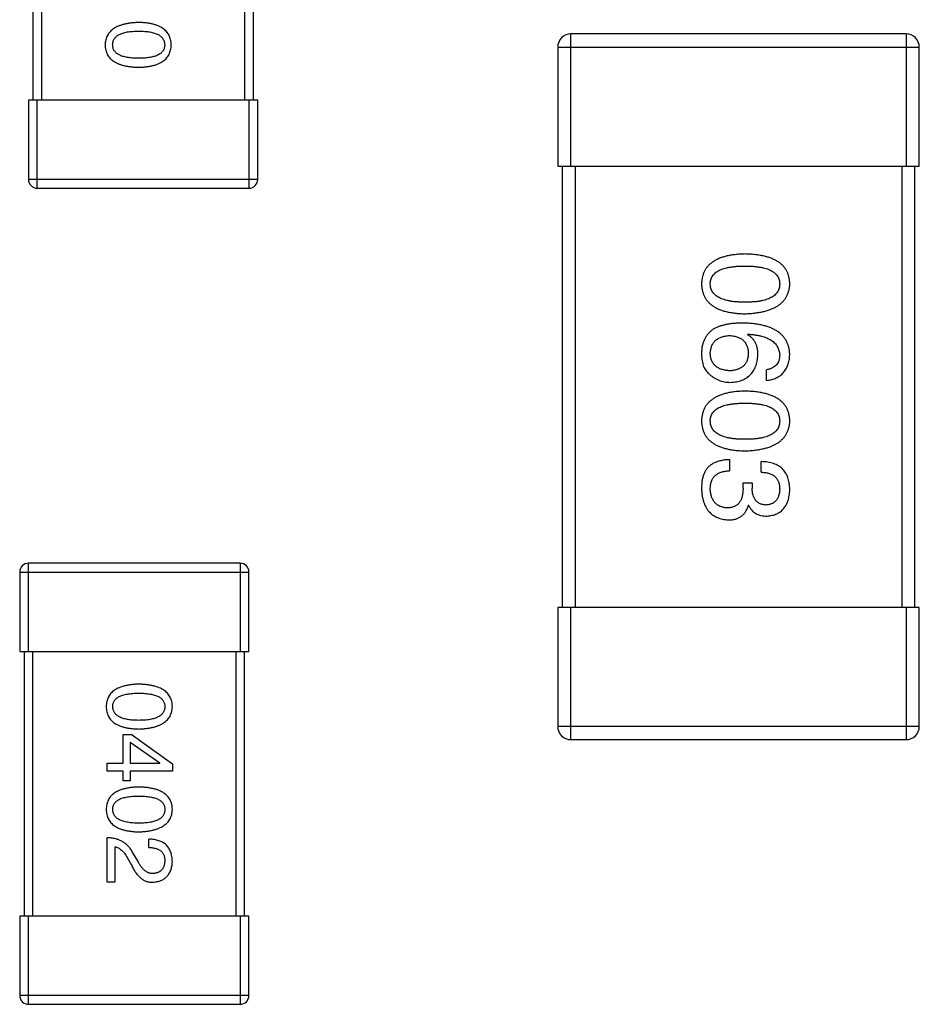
# Model space of a CAD drawing. Header units: millimetres. Extents: x 170 to 326, y 157 to 284.
# Tile 66 of 117: x 277.53 to 279.57, y 245.93 to 248.16. Entities that reach past the tile are written whole.
import ezdxf

# ---------------------------------------------------------------- set-up
doc = ezdxf.new("R2010")
doc.units = ezdxf.units.MM
doc.header["$LTSCALE"] = 30.734
doc.layers.get('0').update_dxf_attribs({"linetype": 'CONTINUOUS'})

msp = doc.modelspace()

# ---------------------------------------------------------------- linework, layer by layer
at = {"linetype": 'Continuous'}
for p, q in [((277.5575, 248.5764), (277.5575, 247.9764)), ((277.5775, 247.9764), (277.5775, 248.5764)), ((278.0375, 248.5764), (278.0375, 247.9764)), ((278.0575, 247.9764), (278.0575, 248.5764)), ((279.5377, 248.1262), (278.7777, 248.1262)), ((278.7777, 247.8262), (278.7777, 248.1262)), ((279.5377, 248.1262), (279.5377, 247.8262)), ((278.7477, 248.0962), (279.5677, 248.0962)), ((278.7477, 248.0962), (278.7477, 247.8262)), ((279.5677, 247.8262), (279.5677, 248.0962)), ((278.0675, 247.9764), (277.5475, 247.9764)), ((277.5475, 247.9764), (277.5475, 247.7964)), ((277.5675, 247.7764), (277.5675, 247.9764)), ((278.0475, 247.9764), (278.0475, 247.7764)), ((278.0675, 247.7964), (278.0675, 247.9764)), ((278.7477, 247.8262), (279.5677, 247.8262)), ((278.7577, 247.8262), (278.7577, 246.8262)), ((278.7877, 246.8262), (278.7877, 247.8262)), ((279.5277, 247.8262), (279.5277, 246.8262)), ((279.5577, 246.8262), (279.5577, 247.8262)), ((278.0675, 247.7964), (277.5475, 247.7964)), ((277.5675, 247.7764), (278.0475, 247.7764)), ((279.1777, 247.4445), (279.1788, 247.4456)), ((279.2215, 247.3407), (279.2215, 247.3647)), ((279.1373, 247.161), (279.1373, 247.1358)), ((279.2094, 247.1325), (279.2094, 247.1566)), ((279.1679, 247.1085), (279.1887, 247.1085)), ((279.1679, 247.0965), (279.1679, 247.1085)), ((279.1887, 247.1085), (279.1887, 247.0954)), ((279.181, 247.0571), (279.1799, 247.0571)), ((278.0276, 246.9262), (277.5476, 246.9262)), ((277.5476, 246.7262), (277.5476, 246.9262)), ((278.0276, 246.9262), (278.0276, 246.7262)), ((277.5276, 246.9062), (278.0476, 246.9062)), ((277.5276, 246.9062), (277.5276, 246.7262)), ((278.0476, 246.7262), (278.0476, 246.9062)), ((279.5677, 246.8262), (278.7477, 246.8262)), ((278.7477, 246.8262), (278.7477, 246.5562)), ((278.7777, 246.5262), (278.7777, 246.8262)), ((279.5377, 246.8262), (279.5377, 246.5262)), ((279.5677, 246.5562), (279.5677, 246.8262)), ((277.5276, 246.7262), (278.0476, 246.7262)), ((277.5376, 246.7262), (277.5376, 246.1262)), ((277.5576, 246.1262), (277.5576, 246.7262)), ((278.0176, 246.7262), (278.0176, 246.1262)), ((278.0376, 246.1262), (278.0376, 246.7262)), ((279.5677, 246.5562), (278.7477, 246.5562)), ((277.7624, 246.5379), (277.7804, 246.5379)), ((277.7624, 246.4731), (277.7624, 246.5379)), ((277.8739, 246.4707), (277.7804, 246.5379)), ((277.778, 246.5207), (277.778, 246.4731)), ((277.778, 246.5207), (277.8452, 246.4739)), ((278.7777, 246.5262), (279.5377, 246.5262)), ((277.7263, 246.4731), (277.7624, 246.4731)), ((277.7263, 246.4551), (277.7263, 246.4731)), ((277.778, 246.4731), (277.8452, 246.4731)), ((277.8452, 246.4731), (277.8452, 246.4739)), ((277.8739, 246.4707), (277.8739, 246.4551)), ((277.7624, 246.4551), (277.7263, 246.4551)), ((277.7624, 246.4329), (277.7624, 246.4551)), ((277.8739, 246.4551), (277.778, 246.4551)), ((277.778, 246.4551), (277.778, 246.4329)), ((277.778, 246.4329), (277.7624, 246.4329)), ((277.7263, 246.2031), (277.7263, 246.3039)), ((277.8206, 246.2818), (277.8206, 246.3006)), ((277.7436, 246.2834), (277.7436, 246.2031)), ((277.796, 246.2498), (277.7845, 246.2695)), ((277.7714, 246.2588), (277.7804, 246.2432)), ((277.7436, 246.2031), (277.7263, 246.2031)), ((278.0476, 246.1262), (277.5276, 246.1262)), ((277.5276, 246.1262), (277.5276, 245.9462)), ((277.5476, 245.9262), (277.5476, 246.1262)), ((278.0276, 246.1262), (278.0276, 245.9262)), ((278.0476, 245.9462), (278.0476, 246.1262)), ((278.0476, 245.9462), (277.5276, 245.9462)), ((277.5476, 245.9262), (278.0276, 245.9262))]:
    msp.add_line(p, q, dxfattribs=at)
for centre, radius, start, end in [((278.7777, 248.0962), 0.03, 90, 180), ((279.5377, 248.0962), 0.03, 0, 90), ((277.5675, 247.7964), 0.02, 180, 270), ((278.0475, 247.7964), 0.02, 270, 0), ((277.5476, 246.9062), 0.02, 90, 180), ((278.0276, 246.9062), 0.02, 0, 90), ((278.7777, 246.5562), 0.03, 180, 270), ((279.5377, 246.5562), 0.03, 270, 0), ((277.5476, 245.9462), 0.02, 180, 270), ((278.0276, 245.9462), 0.02, 270, 0)]:
    msp.add_arc(centre, radius, start, end, dxfattribs=at)
for points, knots in [([(277.7975, 248.1522), (277.7944, 248.1521), (277.7886, 248.1518), (277.7801, 248.151), (277.7722, 248.1498), (277.7649, 248.1482), (277.7581, 248.1463), (277.7519, 248.1441), (277.7462, 248.1414), (277.7411, 248.1384), (277.7366, 248.1351), (277.7326, 248.1313), (277.7293, 248.1272), (277.7265, 248.1228), (277.7243, 248.1179), (277.7227, 248.1127), (277.7216, 248.1072), (277.7213, 248.1034), (277.7212, 248.1014)], [0, 0, 0, 0, 0.088475, 0.171606, 0.249595, 0.322626, 0.391327, 0.455765, 0.516374, 0.573675, 0.628522, 0.681161, 0.732559, 0.783563, 0.83504, 0.887639, 0.942585, 1, 1, 1, 1]), ([(277.8712, 248.1014), (277.8711, 248.1034), (277.871, 248.1073), (277.87, 248.1129), (277.8685, 248.1182), (277.8664, 248.1231), (277.8638, 248.1276), (277.8605, 248.1317), (277.8567, 248.1355), (277.8524, 248.1389), (277.8474, 248.1418), (277.8419, 248.1444), (277.8359, 248.1467), (277.8293, 248.1485), (277.8221, 248.1501), (277.8144, 248.1512), (277.8061, 248.1519), (277.8004, 248.1521), (277.7975, 248.1522)], [0, 0, 0, 0, 0.059134, 0.115603, 0.169236, 0.221572, 0.273254, 0.32474, 0.377319, 0.431815, 0.488555, 0.548609, 0.612242, 0.680182, 0.75251, 0.829782, 0.91231, 1, 1, 1, 1]), ([(277.7384, 248.1014), (277.7385, 248.1027), (277.7386, 248.1051), (277.7393, 248.1087), (277.7404, 248.112), (277.742, 248.1151), (277.7442, 248.1179), (277.7467, 248.1205), (277.7498, 248.1228), (277.7532, 248.1249), (277.7572, 248.1267), (277.7616, 248.1283), (277.7664, 248.1296), (277.7718, 248.1307), (277.7775, 248.1315), (277.7838, 248.1321), (277.7905, 248.1325), (277.7951, 248.1325), (277.7975, 248.1326)], [0, 0, 0, 0, 0.050604, 0.098688, 0.145699, 0.191791, 0.238625, 0.286717, 0.337546, 0.391814, 0.449755, 0.512106, 0.579685, 0.652048, 0.730262, 0.814146, 0.904281, 1, 1, 1, 1]), ([(277.7975, 248.1326), (277.7998, 248.1325), (277.8044, 248.1325), (277.811, 248.1321), (277.8171, 248.1315), (277.8228, 248.1307), (277.8281, 248.1296), (277.8329, 248.1283), (277.8373, 248.1267), (277.8413, 248.1249), (277.8448, 248.1228), (277.8478, 248.1205), (277.8504, 248.1179), (277.8525, 248.1151), (277.8542, 248.112), (277.8555, 248.1087), (277.8562, 248.1051), (277.8564, 248.1027), (277.8565, 248.1014)], [0, 0, 0, 0, 0.094834, 0.184067, 0.267029, 0.344713, 0.417334, 0.484367, 0.546941, 0.604717, 0.65953, 0.710539, 0.759381, 0.806382, 0.853027, 0.900623, 0.949121, 1, 1, 1, 1]), ([(277.7212, 248.1014), (277.7213, 248.0994), (277.7215, 248.0955), (277.7225, 248.0899), (277.7241, 248.0847), (277.7262, 248.0798), (277.7289, 248.0752), (277.7323, 248.0711), (277.7362, 248.0673), (277.7407, 248.064), (277.7458, 248.061), (277.7515, 248.0584), (277.7577, 248.0561), (277.7646, 248.0543), (277.772, 248.0528), (277.7799, 248.0517), (277.7885, 248.0509), (277.7944, 248.0507), (277.7975, 248.0506)], [0, 0, 0, 0, 0.057911, 0.113262, 0.165956, 0.217443, 0.268511, 0.319665, 0.372, 0.426129, 0.483365, 0.543779, 0.607756, 0.676562, 0.749704, 0.827713, 0.911177, 1, 1, 1, 1]), ([(277.7975, 248.0711), (277.7951, 248.0711), (277.7905, 248.0711), (277.7838, 248.0715), (277.7775, 248.0721), (277.7718, 248.0729), (277.7665, 248.074), (277.7616, 248.0752), (277.7572, 248.0768), (277.7533, 248.0786), (277.7498, 248.0806), (277.7467, 248.0828), (277.7442, 248.0853), (277.7421, 248.0881), (277.7404, 248.0911), (277.7393, 248.0943), (277.7386, 248.0978), (277.7385, 248.1002), (277.7384, 248.1014)], [0, 0, 0, 0, 0.096452, 0.187278, 0.271765, 0.350519, 0.423437, 0.491321, 0.554011, 0.612224, 0.666281, 0.717003, 0.764884, 0.811423, 0.856783, 0.902993, 0.950236, 1, 1, 1, 1]), ([(277.7975, 248.0506), (277.8004, 248.0507), (277.8061, 248.0509), (277.8144, 248.0517), (277.8221, 248.0528), (277.8293, 248.0543), (277.8359, 248.0561), (277.8419, 248.0584), (277.8474, 248.061), (277.8524, 248.064), (277.8568, 248.0673), (277.8605, 248.0711), (277.8638, 248.0752), (277.8664, 248.0798), (277.8685, 248.0847), (277.87, 248.0899), (277.871, 248.0955), (277.8711, 248.0994), (277.8712, 248.1014)], [0, 0, 0, 0, 0.087693, 0.170223, 0.247496, 0.319826, 0.387768, 0.451403, 0.511459, 0.568358, 0.622671, 0.675251, 0.726739, 0.778422, 0.830759, 0.884394, 0.940865, 1, 1, 1, 1]), ([(277.8565, 248.1014), (277.8564, 248.1002), (277.8563, 248.0978), (277.8557, 248.0943), (277.8545, 248.0911), (277.8528, 248.0881), (277.8507, 248.0853), (277.8482, 248.0828), (277.8452, 248.0806), (277.8417, 248.0786), (277.8377, 248.0768), (277.8333, 248.0752), (277.8285, 248.074), (277.8232, 248.0729), (277.8174, 248.0721), (277.8111, 248.0715), (277.8045, 248.0711), (277.7998, 248.0711), (277.7975, 248.0711)], [0, 0, 0, 0, 0.049766, 0.097012, 0.143225, 0.188786, 0.235079, 0.282962, 0.333687, 0.387747, 0.445963, 0.508657, 0.576545, 0.649868, 0.72822, 0.812712, 0.903543, 1, 1, 1, 1]), ([(279.1723, 247.6273), (279.1684, 247.6271), (279.1607, 247.6269), (279.1497, 247.6258), (279.1394, 247.6244), (279.1298, 247.6224), (279.121, 247.6199), (279.113, 247.6169), (279.1056, 247.6134), (279.0991, 247.6094), (279.0932, 247.6049), (279.0882, 247.5999), (279.0839, 247.5944), (279.0803, 247.5884), (279.0776, 247.5818), (279.0755, 247.5748), (279.0743, 247.5673), (279.074, 247.5622), (279.0739, 247.5595)], [0, 0, 0, 0, 0.087693, 0.170223, 0.247496, 0.319826, 0.387768, 0.451403, 0.511459, 0.568358, 0.622671, 0.675251, 0.726739, 0.778422, 0.830759, 0.884394, 0.940865, 1, 1, 1, 1]), ([(279.2739, 247.5595), (279.2738, 247.5622), (279.2736, 247.5673), (279.2723, 247.5748), (279.2701, 247.5818), (279.2673, 247.5884), (279.2636, 247.5944), (279.2592, 247.5999), (279.254, 247.6049), (279.2479, 247.6094), (279.2412, 247.6134), (279.2336, 247.6169), (279.2253, 247.6199), (279.2161, 247.6223), (279.2063, 247.6244), (279.1956, 247.6258), (279.1842, 247.6269), (279.1763, 247.6271), (279.1723, 247.6273)], [0, 0, 0, 0, 0.057911, 0.113262, 0.165956, 0.217443, 0.268511, 0.319665, 0.372, 0.426129, 0.483365, 0.543779, 0.607756, 0.676562, 0.749704, 0.827713, 0.911177, 1, 1, 1, 1]), ([(279.0936, 247.5595), (279.0937, 247.5611), (279.0938, 247.5643), (279.0947, 247.569), (279.0962, 247.5733), (279.0985, 247.5773), (279.1012, 247.581), (279.1046, 247.5843), (279.1087, 247.5873), (279.1133, 247.59), (279.1186, 247.5923), (279.1244, 247.5944), (279.131, 247.5961), (279.138, 247.5975), (279.1457, 247.5986), (279.154, 247.5994), (279.163, 247.5999), (279.1691, 247.5999), (279.1723, 247.5999)], [0, 0, 0, 0, 0.049766, 0.097012, 0.143225, 0.188786, 0.235079, 0.282962, 0.333687, 0.387747, 0.445963, 0.508657, 0.576545, 0.649868, 0.72822, 0.812712, 0.903543, 1, 1, 1, 1]), ([(279.1723, 247.5999), (279.1755, 247.5999), (279.1816, 247.5999), (279.1905, 247.5994), (279.1989, 247.5986), (279.2066, 247.5976), (279.2136, 247.5961), (279.2201, 247.5944), (279.226, 247.5923), (279.2312, 247.59), (279.2359, 247.5873), (279.2399, 247.5843), (279.2433, 247.5809), (279.2462, 247.5773), (279.2483, 247.5733), (279.2499, 247.569), (279.2508, 247.5643), (279.2509, 247.5611), (279.251, 247.5595)], [0, 0, 0, 0, 0.096452, 0.187278, 0.271765, 0.350519, 0.423437, 0.491321, 0.554011, 0.612224, 0.666281, 0.717003, 0.764884, 0.811423, 0.856783, 0.902993, 0.950236, 1, 1, 1, 1]), ([(279.0739, 247.5595), (279.074, 247.5569), (279.0743, 247.5517), (279.0755, 247.5442), (279.0776, 247.5372), (279.0803, 247.5306), (279.0839, 247.5246), (279.0882, 247.5191), (279.0932, 247.5141), (279.0991, 247.5096), (279.1056, 247.5056), (279.113, 247.5021), (279.121, 247.4991), (279.1298, 247.4967), (279.1394, 247.4946), (279.1497, 247.4932), (279.1607, 247.4921), (279.1684, 247.4919), (279.1723, 247.4917)], [0, 0, 0, 0, 0.059134, 0.115603, 0.169236, 0.221572, 0.273254, 0.32474, 0.377319, 0.431815, 0.488555, 0.548609, 0.612242, 0.680182, 0.75251, 0.829782, 0.91231, 1, 1, 1, 1]), ([(279.1723, 247.518), (279.1691, 247.518), (279.1631, 247.5181), (279.1543, 247.5185), (279.1461, 247.5193), (279.1384, 247.5205), (279.1314, 247.5219), (279.125, 247.5237), (279.1191, 247.5258), (279.1139, 247.5282), (279.1092, 247.531), (279.1052, 247.5341), (279.1017, 247.5375), (279.0989, 247.5413), (279.0966, 247.5454), (279.0949, 247.5498), (279.0939, 247.5545), (279.0937, 247.5578), (279.0936, 247.5595)], [0, 0, 0, 0, 0.094834, 0.184067, 0.267029, 0.344713, 0.417334, 0.484367, 0.546941, 0.604717, 0.65953, 0.710539, 0.759381, 0.806382, 0.853027, 0.900623, 0.949121, 1, 1, 1, 1]), ([(279.1723, 247.4917), (279.1763, 247.4919), (279.1841, 247.4923), (279.1954, 247.4934), (279.206, 247.495), (279.2157, 247.4971), (279.2248, 247.4996), (279.2331, 247.5026), (279.2406, 247.5061), (279.2474, 247.5101), (279.2534, 247.5146), (279.2587, 247.5196), (279.2632, 247.5251), (279.2669, 247.531), (279.2698, 247.5375), (279.272, 247.5444), (279.2735, 247.5518), (279.2738, 247.5569), (279.2739, 247.5595)], [0, 0, 0, 0, 0.088475, 0.171606, 0.249595, 0.322626, 0.391327, 0.455765, 0.516374, 0.573675, 0.628522, 0.681161, 0.732559, 0.783563, 0.83504, 0.887639, 0.942585, 1, 1, 1, 1]), ([(279.251, 247.5595), (279.2509, 247.5578), (279.2508, 247.5546), (279.2499, 247.5498), (279.2483, 247.5454), (279.2462, 247.5412), (279.2433, 247.5375), (279.2399, 247.5341), (279.2359, 247.531), (279.2312, 247.5282), (279.226, 247.5258), (279.2201, 247.5237), (279.2136, 247.5219), (279.2065, 247.5205), (279.1989, 247.5193), (279.1905, 247.5185), (279.1816, 247.5181), (279.1755, 247.518), (279.1723, 247.518)], [0, 0, 0, 0, 0.050604, 0.098688, 0.145699, 0.191791, 0.238625, 0.286717, 0.337546, 0.391814, 0.449755, 0.512106, 0.579685, 0.652048, 0.730262, 0.814146, 0.904281, 1, 1, 1, 1]), ([(279.1679, 247.4707), (279.1644, 247.4707), (279.1575, 247.4707), (279.1475, 247.4699), (279.138, 247.4689), (279.1293, 247.4673), (279.1211, 247.4653), (279.1135, 247.4629), (279.1065, 247.46), (279.1022, 247.4577), (279.1001, 247.4565)], [0, 0, 0, 0, 0.151498, 0.29521, 0.430242, 0.557137, 0.677306, 0.790845, 0.898111, 1, 1, 1, 1]), ([(279.2739, 247.3986), (279.2737, 247.4014), (279.2734, 247.407), (279.272, 247.415), (279.2697, 247.4224), (279.2666, 247.4294), (279.2628, 247.4358), (279.2581, 247.4417), (279.2526, 247.447), (279.2463, 247.4518), (279.2392, 247.456), (279.2314, 247.4598), (279.2227, 247.4629), (279.2133, 247.4655), (279.2031, 247.4677), (279.1921, 247.4692), (279.1802, 247.4704), (279.1721, 247.4706), (279.1679, 247.4707)], [0, 0, 0, 0, 0.058957, 0.115262, 0.16907, 0.221312, 0.273147, 0.324961, 0.377649, 0.432026, 0.488925, 0.549039, 0.612912, 0.680653, 0.753056, 0.830314, 0.912483, 1, 1, 1, 1]), ([(279.1001, 247.4565), (279.0981, 247.455), (279.0942, 247.4521), (279.089, 247.4469), (279.0846, 247.4412), (279.0809, 247.435), (279.078, 247.4283), (279.0758, 247.421), (279.0744, 247.4133), (279.0741, 247.4079), (279.0739, 247.4052)], [0, 0, 0, 0, 0.125033, 0.246266, 0.36603, 0.485265, 0.606781, 0.732144, 0.862551, 1, 1, 1, 1]), ([(279.0936, 247.4008), (279.0937, 247.4024), (279.0938, 247.4055), (279.0945, 247.41), (279.0954, 247.4142), (279.0967, 247.4181), (279.0982, 247.4218), (279.1002, 247.4251), (279.1024, 247.4282), (279.1051, 247.4309), (279.1079, 247.4334), (279.1112, 247.4355), (279.1147, 247.4374), (279.1186, 247.439), (279.1229, 247.4403), (279.1274, 247.4413), (279.1322, 247.442), (279.1356, 247.4422), (279.1373, 247.4423)], [0, 0, 0, 0, 0.070403, 0.137196, 0.200053, 0.260887, 0.31876, 0.37535, 0.430743, 0.485927, 0.541678, 0.598832, 0.657726, 0.719441, 0.783504, 0.851852, 0.923533, 1, 1, 1, 1]), ([(279.1373, 247.4423), (279.139, 247.4422), (279.1422, 247.442), (279.147, 247.4413), (279.1514, 247.4403), (279.1555, 247.439), (279.1593, 247.4375), (279.1628, 247.4357), (279.1659, 247.4336), (279.1688, 247.4312), (279.1713, 247.4285), (279.1735, 247.4255), (279.1754, 247.4223), (279.1769, 247.4187), (279.1782, 247.4149), (279.1791, 247.4108), (279.1797, 247.4064), (279.1799, 247.4034), (279.1799, 247.4019)], [0, 0, 0, 0, 0.076072, 0.148369, 0.216753, 0.281358, 0.342792, 0.401604, 0.458929, 0.514444, 0.569818, 0.625343, 0.681554, 0.739608, 0.800134, 0.863477, 0.929547, 1, 1, 1, 1]), ([(279.2018, 247.3986), (279.2017, 247.4012), (279.2016, 247.4063), (279.2005, 247.4137), (279.1986, 247.4204), (279.196, 247.4265), (279.1925, 247.432), (279.1884, 247.4369), (279.1834, 247.4411), (279.1797, 247.4434), (279.1777, 247.4445)], [0, 0, 0, 0, 0.144617, 0.279572, 0.40596, 0.526097, 0.64389, 0.760003, 0.877724, 1, 1, 1, 1]), ([(279.1788, 247.4456), (279.1817, 247.4454), (279.1872, 247.445), (279.1951, 247.444), (279.2025, 247.4427), (279.2095, 247.4411), (279.2158, 247.4392), (279.2217, 247.4371), (279.227, 247.4346), (279.2318, 247.4318), (279.2361, 247.4287), (279.2398, 247.4253), (279.2431, 247.4216), (279.2457, 247.4176), (279.2479, 247.4133), (279.2494, 247.4086), (279.2506, 247.4037), (279.2508, 247.4003), (279.251, 247.3986)], [0, 0, 0, 0, 0.089218, 0.173709, 0.252753, 0.326963, 0.397099, 0.462534, 0.524018, 0.582178, 0.637235, 0.689955, 0.741228, 0.791618, 0.841661, 0.892925, 0.945259, 1, 1, 1, 1]), ([(279.0739, 247.4052), (279.0739, 247.4024), (279.0738, 247.3969), (279.0744, 247.3892), (279.0755, 247.382), (279.0773, 247.3755), (279.0796, 247.3696), (279.0826, 247.3644), (279.0861, 247.3598), (279.0889, 247.3572), (279.0903, 247.356)], [0, 0, 0, 0, 0.156782, 0.301945, 0.436395, 0.561474, 0.678489, 0.78853, 0.894967, 1, 1, 1, 1]), ([(279.1799, 247.4019), (279.1799, 247.4004), (279.1797, 247.3975), (279.1791, 247.3932), (279.1782, 247.3892), (279.177, 247.3855), (279.1755, 247.3821), (279.1737, 247.3789), (279.1715, 247.376), (279.169, 247.3734), (279.1663, 247.3711), (279.1632, 247.369), (279.1598, 247.3673), (279.1561, 247.3657), (279.1521, 247.3646), (279.1478, 247.3636), (279.1432, 247.3629), (279.14, 247.3627), (279.1384, 247.3625)], [0, 0, 0, 0, 0.069884, 0.136529, 0.199638, 0.259844, 0.317774, 0.374356, 0.430026, 0.485148, 0.5409, 0.597889, 0.657472, 0.718614, 0.783613, 0.85129, 0.923712, 1, 1, 1, 1]), ([(279.1384, 247.3625), (279.1367, 247.3627), (279.1333, 247.3629), (279.1284, 247.3636), (279.1239, 247.3645), (279.1197, 247.3657), (279.1157, 247.3671), (279.1121, 247.3689), (279.1088, 247.3708), (279.1059, 247.3731), (279.1032, 247.3757), (279.1008, 247.3785), (279.0988, 247.3815), (279.0971, 247.3849), (279.0957, 247.3885), (279.0947, 247.3923), (279.094, 247.3965), (279.0937, 247.3993), (279.0936, 247.4008)], [0, 0, 0, 0, 0.078863, 0.153308, 0.223539, 0.289857, 0.35341, 0.413572, 0.471721, 0.528235, 0.584279, 0.638781, 0.69466, 0.751251, 0.809198, 0.869697, 0.933318, 1, 1, 1, 1]), ([(279.1395, 247.3363), (279.1418, 247.3364), (279.1464, 247.3367), (279.153, 247.3377), (279.1593, 247.3391), (279.1651, 247.3409), (279.1705, 247.3432), (279.1754, 247.346), (279.18, 247.3492), (279.1841, 247.3529), (279.1878, 247.3571), (279.1911, 247.3616), (279.1939, 247.3667), (279.1964, 247.3722), (279.1984, 247.3782), (279.1999, 247.3846), (279.2011, 247.3914), (279.2016, 247.3962), (279.2018, 247.3986)], [0, 0, 0, 0, 0.071527, 0.139094, 0.20346, 0.264939, 0.323904, 0.381383, 0.437591, 0.493343, 0.549401, 0.606085, 0.664838, 0.725424, 0.788712, 0.855452, 0.925772, 1, 1, 1, 1]), ([(279.251, 247.3986), (279.2509, 247.3963), (279.2508, 247.392), (279.2493, 247.3859), (279.247, 247.3805), (279.2437, 247.3758), (279.2395, 247.3718), (279.2343, 247.3687), (279.2282, 247.3662), (279.2238, 247.3652), (279.2215, 247.3647)], [0, 0, 0, 0, 0.136586, 0.261496, 0.378089, 0.490612, 0.605522, 0.725767, 0.8561, 1, 1, 1, 1]), ([(279.2215, 247.3407), (279.2234, 247.3409), (279.2273, 247.3414), (279.233, 247.3427), (279.2383, 247.3443), (279.2432, 247.3463), (279.2477, 247.3486), (279.2519, 247.3513), (279.2558, 247.3544), (279.2593, 247.3578), (279.2623, 247.3617), (279.2651, 247.3659), (279.2675, 247.3704), (279.2695, 247.3754), (279.2712, 247.3807), (279.2725, 247.3863), (279.2734, 247.3923), (279.2737, 247.3965), (279.2739, 247.3986)], [0, 0, 0, 0, 0.06947, 0.136096, 0.199592, 0.260665, 0.319672, 0.377156, 0.433415, 0.489984, 0.546535, 0.604276, 0.663499, 0.725182, 0.788953, 0.855683, 0.926216, 1, 1, 1, 1]), ([(279.0903, 247.356), (279.0921, 247.3544), (279.0955, 247.3513), (279.1011, 247.3473), (279.1069, 247.3439), (279.1129, 247.3411), (279.1192, 247.339), (279.1258, 247.3374), (279.1326, 247.3365), (279.1372, 247.3364), (279.1395, 247.3363)], [0, 0, 0, 0, 0.129393, 0.255335, 0.378531, 0.500878, 0.622934, 0.746191, 0.87096, 1, 1, 1, 1]), ([(279.1723, 247.3164), (279.1684, 247.3163), (279.1607, 247.316), (279.1497, 247.315), (279.1394, 247.3135), (279.1298, 247.3115), (279.121, 247.309), (279.113, 247.306), (279.1056, 247.3025), (279.0991, 247.2985), (279.0932, 247.2941), (279.0882, 247.289), (279.0839, 247.2835), (279.0803, 247.2775), (279.0776, 247.271), (279.0755, 247.264), (279.0743, 247.2565), (279.074, 247.2513), (279.0739, 247.2486)], [0, 0, 0, 0, 0.087693, 0.170223, 0.247496, 0.319826, 0.387768, 0.451403, 0.511459, 0.568358, 0.622671, 0.675251, 0.726739, 0.778422, 0.830759, 0.884394, 0.940865, 1, 1, 1, 1]), ([(279.2739, 247.2486), (279.2738, 247.2513), (279.2736, 247.2565), (279.2723, 247.264), (279.2701, 247.271), (279.2673, 247.2775), (279.2636, 247.2835), (279.2592, 247.2891), (279.254, 247.2941), (279.2479, 247.2985), (279.2412, 247.3025), (279.2336, 247.306), (279.2253, 247.309), (279.2161, 247.3115), (279.2063, 247.3135), (279.1956, 247.315), (279.1842, 247.316), (279.1763, 247.3163), (279.1723, 247.3164)], [0, 0, 0, 0, 0.057911, 0.113262, 0.165956, 0.217443, 0.268511, 0.319665, 0.372, 0.426129, 0.483365, 0.543779, 0.607756, 0.676562, 0.749704, 0.827713, 0.911177, 1, 1, 1, 1]), ([(279.0936, 247.2486), (279.0937, 247.2503), (279.0938, 247.2535), (279.0947, 247.2581), (279.0962, 247.2624), (279.0985, 247.2664), (279.1012, 247.2701), (279.1046, 247.2734), (279.1087, 247.2764), (279.1133, 247.2791), (279.1186, 247.2815), (279.1244, 247.2836), (279.131, 247.2852), (279.138, 247.2867), (279.1457, 247.2877), (279.154, 247.2885), (279.163, 247.289), (279.1691, 247.289), (279.1723, 247.2891)], [0, 0, 0, 0, 0.049766, 0.097012, 0.143225, 0.188786, 0.235079, 0.282962, 0.333687, 0.387747, 0.445963, 0.508657, 0.576545, 0.649868, 0.72822, 0.812712, 0.903543, 1, 1, 1, 1]), ([(279.1723, 247.2891), (279.1755, 247.289), (279.1816, 247.289), (279.1905, 247.2885), (279.1989, 247.2877), (279.2066, 247.2867), (279.2136, 247.2852), (279.2201, 247.2836), (279.226, 247.2815), (279.2312, 247.2791), (279.2359, 247.2764), (279.2399, 247.2734), (279.2433, 247.2701), (279.2462, 247.2664), (279.2483, 247.2624), (279.2499, 247.2581), (279.2508, 247.2535), (279.2509, 247.2503), (279.251, 247.2486)], [0, 0, 0, 0, 0.096452, 0.187278, 0.271765, 0.350519, 0.423437, 0.491321, 0.554011, 0.612224, 0.666281, 0.717003, 0.764884, 0.811423, 0.856783, 0.902993, 0.950236, 1, 1, 1, 1]), ([(279.0739, 247.2486), (279.074, 247.246), (279.0743, 247.2408), (279.0755, 247.2333), (279.0776, 247.2263), (279.0803, 247.2198), (279.0839, 247.2137), (279.0882, 247.2082), (279.0932, 247.2032), (279.0991, 247.1987), (279.1056, 247.1947), (279.113, 247.1913), (279.121, 247.1883), (279.1298, 247.1858), (279.1394, 247.1838), (279.1497, 247.1823), (279.1607, 247.1813), (279.1684, 247.181), (279.1723, 247.1809)], [0, 0, 0, 0, 0.059134, 0.115603, 0.169236, 0.221572, 0.273254, 0.32474, 0.377319, 0.431815, 0.488555, 0.548609, 0.612242, 0.680182, 0.75251, 0.829782, 0.91231, 1, 1, 1, 1]), ([(279.1723, 247.2071), (279.1691, 247.2071), (279.1631, 247.2072), (279.1543, 247.2077), (279.1461, 247.2085), (279.1384, 247.2096), (279.1314, 247.211), (279.125, 247.2128), (279.1191, 247.2149), (279.1139, 247.2173), (279.1092, 247.2201), (279.1052, 247.2232), (279.1017, 247.2266), (279.0989, 247.2304), (279.0966, 247.2345), (279.0949, 247.2389), (279.0939, 247.2437), (279.0937, 247.247), (279.0936, 247.2486)], [0, 0, 0, 0, 0.094834, 0.184067, 0.267029, 0.344713, 0.417334, 0.484367, 0.546941, 0.604717, 0.65953, 0.710539, 0.759381, 0.806382, 0.853027, 0.900623, 0.949121, 1, 1, 1, 1]), ([(279.1723, 247.1809), (279.1763, 247.1811), (279.1841, 247.1814), (279.1954, 247.1825), (279.206, 247.1841), (279.2157, 247.1862), (279.2248, 247.1887), (279.2331, 247.1917), (279.2406, 247.1953), (279.2474, 247.1993), (279.2534, 247.2038), (279.2587, 247.2087), (279.2632, 247.2142), (279.2669, 247.2202), (279.2698, 247.2266), (279.272, 247.2335), (279.2735, 247.2409), (279.2738, 247.246), (279.2739, 247.2486)], [0, 0, 0, 0, 0.088475, 0.171606, 0.249595, 0.322626, 0.391327, 0.455765, 0.516374, 0.573675, 0.628522, 0.681161, 0.732559, 0.783563, 0.83504, 0.887639, 0.942585, 1, 1, 1, 1]), ([(279.251, 247.2486), (279.2509, 247.247), (279.2508, 247.2437), (279.2499, 247.2389), (279.2483, 247.2345), (279.2462, 247.2304), (279.2433, 247.2266), (279.2399, 247.2232), (279.2359, 247.2201), (279.2312, 247.2173), (279.226, 247.2149), (279.2201, 247.2128), (279.2136, 247.211), (279.2065, 247.2096), (279.1989, 247.2085), (279.1905, 247.2077), (279.1816, 247.2072), (279.1755, 247.2071), (279.1723, 247.2071)], [0, 0, 0, 0, 0.050604, 0.098688, 0.145699, 0.191791, 0.238625, 0.286717, 0.337546, 0.391814, 0.449755, 0.512106, 0.579685, 0.652048, 0.730262, 0.814146, 0.904281, 1, 1, 1, 1]), ([(279.1373, 247.161), (279.1355, 247.1609), (279.132, 247.1608), (279.1269, 247.1603), (279.1221, 247.1596), (279.1174, 247.1588), (279.113, 247.1576), (279.1088, 247.1564), (279.1049, 247.1548), (279.1013, 247.1531), (279.0978, 247.1511), (279.0946, 247.149), (279.0916, 247.1466), (279.0889, 247.144), (279.0864, 247.1412), (279.0842, 247.1381), (279.0821, 247.1349), (279.081, 247.1326), (279.0805, 247.1315)], [0, 0, 0, 0, 0.078937, 0.154495, 0.226898, 0.296844, 0.363348, 0.427781, 0.48946, 0.549586, 0.607902, 0.664733, 0.720805, 0.776157, 0.831175, 0.886736, 0.943094, 1, 1, 1, 1]), ([(279.2739, 247.0932), (279.2738, 247.0957), (279.2737, 247.1006), (279.2728, 247.1077), (279.2715, 247.1143), (279.2696, 247.1205), (279.2673, 247.1261), (279.2645, 247.1313), (279.2611, 247.1361), (279.2573, 247.1403), (279.253, 247.144), (279.2482, 247.1473), (279.2429, 247.15), (279.2372, 247.1524), (279.2309, 247.1542), (279.2242, 247.1555), (279.217, 247.1563), (279.212, 247.1565), (279.2094, 247.1566)], [0, 0, 0, 0, 0.073232, 0.142595, 0.207997, 0.270074, 0.329156, 0.386529, 0.441846, 0.496976, 0.551877, 0.607941, 0.665637, 0.725446, 0.788542, 0.855101, 0.925196, 1, 1, 1, 1]), ([(279.0936, 247.0943), (279.0936, 247.0959), (279.0937, 247.0991), (279.0942, 247.1037), (279.095, 247.108), (279.0963, 247.112), (279.0978, 247.1157), (279.0997, 247.1191), (279.1019, 247.1222), (279.1045, 247.125), (279.1074, 247.1274), (279.1107, 247.1296), (279.1143, 247.1314), (279.1182, 247.1329), (279.1225, 247.1341), (279.1272, 247.135), (279.1321, 247.1356), (279.1355, 247.1358), (279.1373, 247.1358)], [0, 0, 0, 0, 0.071272, 0.13882, 0.201858, 0.262757, 0.320043, 0.376709, 0.431462, 0.486034, 0.541209, 0.597703, 0.65589, 0.717768, 0.782056, 0.850407, 0.92277, 1, 1, 1, 1]), ([(279.0805, 247.1315), (279.0799, 247.1303), (279.0789, 247.128), (279.0775, 247.1242), (279.0764, 247.1202), (279.0755, 247.1158), (279.0748, 247.1111), (279.0743, 247.1062), (279.074, 247.1009), (279.0739, 247.0972), (279.0739, 247.0954)], [0, 0, 0, 0, 0.101955, 0.208983, 0.322698, 0.44339, 0.570851, 0.70629, 0.84885, 1, 1, 1, 1]), ([(279.2094, 247.1325), (279.2111, 247.1325), (279.2144, 247.1323), (279.2191, 247.1317), (279.2235, 247.131), (279.2276, 247.1298), (279.2313, 247.1284), (279.2347, 247.1267), (279.2378, 247.1248), (279.2406, 247.1225), (279.2431, 247.12), (279.2452, 247.1171), (279.247, 247.114), (279.2484, 247.1106), (279.2496, 247.1069), (279.2504, 247.103), (279.2509, 247.0987), (279.2509, 247.0958), (279.251, 247.0943)], [0, 0, 0, 0, 0.078134, 0.15164, 0.221358, 0.286689, 0.348614, 0.407697, 0.464247, 0.520153, 0.574432, 0.629291, 0.684538, 0.742032, 0.801329, 0.863637, 0.930123, 1, 1, 1, 1]), ([(279.0739, 247.0954), (279.074, 247.0926), (279.0743, 247.0873), (279.0752, 247.0796), (279.0766, 247.0724), (279.0785, 247.0656), (279.0807, 247.0594), (279.0834, 247.0537), (279.0866, 247.0484), (279.0902, 247.0437), (279.0943, 247.0395), (279.0988, 247.0358), (279.1038, 247.0326), (279.1092, 247.0299), (279.115, 247.0277), (279.1213, 247.0261), (279.1281, 247.0249), (279.1327, 247.0245), (279.1351, 247.0243)], [0, 0, 0, 0, 0.078078, 0.151942, 0.221594, 0.28726, 0.350176, 0.409768, 0.467648, 0.523784, 0.578904, 0.634014, 0.689819, 0.746826, 0.805875, 0.867063, 0.931764, 1, 1, 1, 1]), ([(279.1318, 247.0517), (279.1304, 247.0518), (279.1275, 247.052), (279.1234, 247.0527), (279.1195, 247.0537), (279.1159, 247.0551), (279.1126, 247.0567), (279.1095, 247.0586), (279.1067, 247.0609), (279.1042, 247.0634), (279.1019, 247.0662), (279.0999, 247.0694), (279.0982, 247.0728), (279.0967, 247.0765), (279.0955, 247.0805), (279.0946, 247.0849), (279.0939, 247.0895), (279.0937, 247.0927), (279.0936, 247.0943)], [0, 0, 0, 0, 0.068514, 0.133941, 0.195994, 0.255362, 0.312994, 0.369441, 0.424687, 0.480522, 0.537148, 0.594801, 0.654411, 0.716817, 0.781981, 0.850498, 0.923306, 1, 1, 1, 1]), ([(279.1679, 247.0965), (279.1679, 247.0947), (279.1679, 247.0912), (279.1674, 247.0861), (279.1667, 247.0813), (279.1657, 247.077), (279.1645, 247.0729), (279.1629, 247.0692), (279.1611, 247.0659), (279.159, 247.0629), (279.1566, 247.0602), (279.1539, 247.0579), (279.1509, 247.056), (279.1476, 247.0544), (279.1441, 247.0532), (279.1402, 247.0523), (279.1361, 247.0517), (279.1333, 247.0517), (279.1318, 247.0517)], [0, 0, 0, 0, 0.082495, 0.159728, 0.232496, 0.300725, 0.365163, 0.425859, 0.483728, 0.538892, 0.592921, 0.646195, 0.699968, 0.754746, 0.811387, 0.870806, 0.933482, 1, 1, 1, 1]), ([(279.2204, 247.0582), (279.2191, 247.0583), (279.2167, 247.0585), (279.2132, 247.059), (279.21, 247.0598), (279.2069, 247.0609), (279.2041, 247.0622), (279.2016, 247.0639), (279.1992, 247.0658), (279.1971, 247.068), (279.1952, 247.0705), (279.1936, 247.0733), (279.1922, 247.0763), (279.191, 247.0796), (279.1901, 247.0831), (279.1893, 247.087), (279.1889, 247.0911), (279.1887, 247.0939), (279.1887, 247.0954)], [0, 0, 0, 0, 0.067741, 0.131599, 0.192143, 0.249977, 0.306453, 0.361639, 0.416449, 0.471489, 0.527582, 0.584873, 0.644974, 0.70814, 0.77492, 0.845909, 0.920585, 1, 1, 1, 1]), ([(279.251, 247.0943), (279.2509, 247.0929), (279.2508, 247.0902), (279.2503, 247.0864), (279.2496, 247.0828), (279.2487, 247.0794), (279.2476, 247.0762), (279.2462, 247.0733), (279.2446, 247.0707), (279.2428, 247.0683), (279.2408, 247.0662), (279.2385, 247.0643), (279.2361, 247.0626), (279.2333, 247.0612), (279.2304, 247.0601), (279.2273, 247.0592), (279.2239, 247.0586), (279.2216, 247.0583), (279.2204, 247.0582)], [0, 0, 0, 0, 0.078051, 0.151197, 0.220412, 0.286742, 0.34933, 0.409464, 0.467368, 0.52298, 0.578639, 0.633998, 0.690142, 0.746855, 0.805868, 0.867776, 0.932345, 1, 1, 1, 1]), ([(279.2226, 247.0331), (279.2245, 247.0333), (279.2284, 247.0336), (279.234, 247.0347), (279.2393, 247.0361), (279.2442, 247.038), (279.2487, 247.0403), (279.2529, 247.043), (279.2567, 247.0461), (279.2601, 247.0497), (279.2631, 247.0537), (279.2658, 247.0581), (279.2681, 247.063), (279.27, 247.0682), (279.2716, 247.0739), (279.2727, 247.08), (279.2736, 247.0864), (279.2738, 247.0909), (279.2739, 247.0932)], [0, 0, 0, 0, 0.067521, 0.132139, 0.193339, 0.252064, 0.309083, 0.364848, 0.420021, 0.475612, 0.532002, 0.589602, 0.649896, 0.712634, 0.778603, 0.848416, 0.922155, 1, 1, 1, 1]), ([(279.1351, 247.0243), (279.1366, 247.0244), (279.1393, 247.0244), (279.1434, 247.0249), (279.1473, 247.0254), (279.151, 247.0264), (279.1545, 247.0275), (279.1578, 247.0289), (279.1609, 247.0306), (279.1639, 247.0325), (279.1666, 247.0347), (279.1691, 247.0371), (279.1714, 247.0399), (279.1735, 247.0428), (279.1754, 247.046), (279.1772, 247.0495), (279.1787, 247.0532), (279.1795, 247.0558), (279.1799, 247.0571)], [0, 0, 0, 0, 0.071215, 0.138707, 0.20396, 0.266995, 0.327734, 0.387609, 0.445602, 0.503345, 0.561136, 0.618597, 0.677672, 0.738255, 0.799989, 0.863961, 0.930555, 1, 1, 1, 1]), ([(279.181, 247.0571), (279.182, 247.0552), (279.1839, 247.0515), (279.1875, 247.0465), (279.1919, 247.0424), (279.1968, 247.0389), (279.2024, 247.0363), (279.2086, 247.0344), (279.2154, 247.0333), (279.2201, 247.0332), (279.2226, 247.0331)], [0, 0, 0, 0, 0.125227, 0.244792, 0.361427, 0.478215, 0.59667, 0.722058, 0.856314, 1, 1, 1, 1]), ([(277.7976, 246.652), (277.7947, 246.6519), (277.789, 246.6517), (277.7807, 246.6509), (277.773, 246.6498), (277.7658, 246.6483), (277.7592, 246.6464), (277.7532, 246.6442), (277.7477, 246.6416), (277.7428, 246.6386), (277.7384, 246.6352), (277.7346, 246.6315), (277.7313, 246.6273), (277.7287, 246.6228), (277.7266, 246.6179), (277.7251, 246.6127), (277.7241, 246.607), (277.724, 246.6031), (277.7239, 246.6012)], [0, 0, 0, 0, 0.087693, 0.170223, 0.247496, 0.319826, 0.387768, 0.451403, 0.511459, 0.568358, 0.622671, 0.675251, 0.726739, 0.778422, 0.830759, 0.884394, 0.940865, 1, 1, 1, 1]), ([(277.8739, 246.6012), (277.8738, 246.6031), (277.8736, 246.607), (277.8726, 246.6127), (277.871, 246.6179), (277.8689, 246.6228), (277.8662, 246.6273), (277.8628, 246.6315), (277.8589, 246.6352), (277.8544, 246.6386), (277.8493, 246.6416), (277.8436, 246.6442), (277.8374, 246.6464), (277.8306, 246.6483), (277.8232, 246.6498), (277.8152, 246.6509), (277.8066, 246.6517), (277.8007, 246.6519), (277.7976, 246.652)], [0, 0, 0, 0, 0.057911, 0.113262, 0.165956, 0.217443, 0.268511, 0.319665, 0.372, 0.426129, 0.483365, 0.543779, 0.607756, 0.676562, 0.749704, 0.827713, 0.911177, 1, 1, 1, 1]), ([(277.7386, 246.6012), (277.7387, 246.6024), (277.7388, 246.6048), (277.7395, 246.6083), (277.7406, 246.6115), (277.7423, 246.6145), (277.7444, 246.6172), (277.7469, 246.6198), (277.75, 246.622), (277.7534, 246.624), (277.7574, 246.6258), (277.7618, 246.6273), (277.7667, 246.6286), (277.772, 246.6297), (277.7777, 246.6305), (277.784, 246.6311), (277.7907, 246.6314), (277.7953, 246.6315), (277.7976, 246.6315)], [0, 0, 0, 0, 0.049766, 0.097012, 0.143225, 0.188786, 0.235079, 0.282962, 0.333687, 0.387747, 0.445963, 0.508657, 0.576545, 0.649868, 0.72822, 0.812712, 0.903543, 1, 1, 1, 1]), ([(277.7976, 246.6315), (277.8, 246.6315), (277.8046, 246.6314), (277.8113, 246.6311), (277.8176, 246.6305), (277.8234, 246.6297), (277.8287, 246.6286), (277.8335, 246.6273), (277.8379, 246.6258), (277.8418, 246.624), (277.8453, 246.622), (277.8484, 246.6198), (277.8509, 246.6172), (277.8531, 246.6145), (277.8547, 246.6115), (277.8558, 246.6083), (277.8565, 246.6048), (277.8566, 246.6024), (277.8567, 246.6012)], [0, 0, 0, 0, 0.096452, 0.187278, 0.271765, 0.350519, 0.423437, 0.491321, 0.554011, 0.612224, 0.666281, 0.717003, 0.764884, 0.811423, 0.856783, 0.902993, 0.950236, 1, 1, 1, 1]), ([(277.7239, 246.6012), (277.724, 246.5992), (277.7241, 246.5953), (277.7251, 246.5897), (277.7266, 246.5844), (277.7287, 246.5795), (277.7313, 246.575), (277.7346, 246.5709), (277.7384, 246.5671), (277.7427, 246.5637), (277.7477, 246.5607), (277.7532, 246.5581), (277.7592, 246.5559), (277.7658, 246.554), (277.773, 246.5525), (277.7807, 246.5514), (277.789, 246.5506), (277.7947, 246.5504), (277.7976, 246.5503)], [0, 0, 0, 0, 0.059134, 0.115603, 0.169236, 0.221572, 0.273254, 0.32474, 0.377319, 0.431815, 0.488555, 0.548609, 0.612242, 0.680182, 0.75251, 0.829782, 0.91231, 1, 1, 1, 1]), ([(277.7976, 246.57), (277.7953, 246.57), (277.7907, 246.5701), (277.7841, 246.5704), (277.778, 246.571), (277.7723, 246.5719), (277.767, 246.573), (277.7622, 246.5743), (277.7578, 246.5759), (277.7538, 246.5777), (277.7504, 246.5798), (277.7473, 246.5821), (277.7447, 246.5846), (277.7426, 246.5875), (277.7409, 246.5906), (277.7396, 246.5939), (277.7389, 246.5974), (277.7387, 246.5999), (277.7386, 246.6012)], [0, 0, 0, 0, 0.094834, 0.184067, 0.267029, 0.344713, 0.417334, 0.484367, 0.546941, 0.604717, 0.65953, 0.710539, 0.759381, 0.806382, 0.853027, 0.900623, 0.949121, 1, 1, 1, 1]), ([(277.7976, 246.5503), (277.8007, 246.5505), (277.8065, 246.5507), (277.815, 246.5516), (277.8229, 246.5528), (277.8303, 246.5543), (277.837, 246.5562), (277.8433, 246.5585), (277.8489, 246.5611), (277.854, 246.5641), (277.8585, 246.5675), (277.8625, 246.5712), (277.8658, 246.5753), (277.8686, 246.5798), (277.8708, 246.5846), (277.8725, 246.5898), (277.8735, 246.5954), (277.8738, 246.5992), (277.8739, 246.6012)], [0, 0, 0, 0, 0.088475, 0.171606, 0.249595, 0.322626, 0.391327, 0.455765, 0.516374, 0.573675, 0.628522, 0.681161, 0.732559, 0.783563, 0.83504, 0.887639, 0.942585, 1, 1, 1, 1]), ([(277.8567, 246.6012), (277.8566, 246.5999), (277.8565, 246.5975), (277.8558, 246.5939), (277.8547, 246.5906), (277.8531, 246.5875), (277.8509, 246.5847), (277.8484, 246.5821), (277.8453, 246.5798), (277.8419, 246.5777), (277.8379, 246.5759), (277.8335, 246.5743), (277.8287, 246.573), (277.8234, 246.5719), (277.8176, 246.571), (277.8113, 246.5704), (277.8046, 246.5701), (277.8, 246.57), (277.7976, 246.57)], [0, 0, 0, 0, 0.050604, 0.098688, 0.145699, 0.191791, 0.238625, 0.286717, 0.337546, 0.391814, 0.449755, 0.512106, 0.579685, 0.652048, 0.730262, 0.814146, 0.904281, 1, 1, 1, 1]), ([(277.7976, 246.4188), (277.7947, 246.4187), (277.789, 246.4185), (277.7807, 246.4178), (277.773, 246.4167), (277.7658, 246.4151), (277.7592, 246.4133), (277.7532, 246.411), (277.7477, 246.4084), (277.7428, 246.4054), (277.7384, 246.4021), (277.7346, 246.3983), (277.7313, 246.3942), (277.7287, 246.3897), (277.7266, 246.3848), (277.7251, 246.3795), (277.7241, 246.3739), (277.724, 246.37), (277.7239, 246.368)], [0, 0, 0, 0, 0.087693, 0.170223, 0.247496, 0.319826, 0.387768, 0.451403, 0.511459, 0.568358, 0.622671, 0.675251, 0.726739, 0.778422, 0.830759, 0.884394, 0.940865, 1, 1, 1, 1]), ([(277.7386, 246.368), (277.7387, 246.3692), (277.7388, 246.3716), (277.7395, 246.3751), (277.7406, 246.3784), (277.7423, 246.3813), (277.7444, 246.3841), (277.7469, 246.3866), (277.75, 246.3889), (277.7534, 246.3909), (277.7574, 246.3926), (277.7618, 246.3942), (277.7667, 246.3954), (277.772, 246.3965), (277.7777, 246.3973), (277.784, 246.3979), (277.7907, 246.3983), (277.7953, 246.3983), (277.7976, 246.3983)], [0, 0, 0, 0, 0.049766, 0.097012, 0.143225, 0.188786, 0.235079, 0.282962, 0.333687, 0.387747, 0.445963, 0.508657, 0.576545, 0.649868, 0.72822, 0.812712, 0.903543, 1, 1, 1, 1]), ([(277.8739, 246.368), (277.8738, 246.37), (277.8736, 246.3739), (277.8726, 246.3795), (277.871, 246.3848), (277.8689, 246.3897), (277.8662, 246.3942), (277.8628, 246.3983), (277.8589, 246.4021), (277.8544, 246.4054), (277.8493, 246.4084), (277.8436, 246.411), (277.8374, 246.4133), (277.8306, 246.4151), (277.8232, 246.4167), (277.8152, 246.4178), (277.8066, 246.4185), (277.8007, 246.4187), (277.7976, 246.4188)], [0, 0, 0, 0, 0.057911, 0.113262, 0.165956, 0.217443, 0.268511, 0.319665, 0.372, 0.426129, 0.483365, 0.543779, 0.607756, 0.676562, 0.749704, 0.827713, 0.911177, 1, 1, 1, 1]), ([(277.7976, 246.3983), (277.8, 246.3983), (277.8046, 246.3983), (277.8113, 246.3979), (277.8176, 246.3973), (277.8234, 246.3965), (277.8287, 246.3954), (277.8335, 246.3942), (277.8379, 246.3926), (277.8418, 246.3909), (277.8453, 246.3889), (277.8484, 246.3866), (277.8509, 246.3841), (277.8531, 246.3814), (277.8547, 246.3783), (277.8558, 246.3751), (277.8565, 246.3716), (277.8566, 246.3692), (277.8567, 246.368)], [0, 0, 0, 0, 0.096452, 0.187278, 0.271765, 0.350519, 0.423437, 0.491321, 0.554011, 0.612224, 0.666281, 0.717003, 0.764884, 0.811423, 0.856783, 0.902993, 0.950236, 1, 1, 1, 1]), ([(277.7239, 246.368), (277.724, 246.366), (277.7241, 246.3621), (277.7251, 246.3565), (277.7266, 246.3513), (277.7287, 246.3464), (277.7313, 246.3418), (277.7346, 246.3377), (277.7384, 246.3339), (277.7427, 246.3306), (277.7477, 246.3276), (277.7532, 246.325), (277.7592, 246.3227), (277.7658, 246.3209), (277.773, 246.3194), (277.7807, 246.3183), (277.789, 246.3175), (277.7947, 246.3173), (277.7976, 246.3172)], [0, 0, 0, 0, 0.059134, 0.115603, 0.169236, 0.221572, 0.273254, 0.32474, 0.377319, 0.431815, 0.488555, 0.548609, 0.612242, 0.680182, 0.75251, 0.829782, 0.91231, 1, 1, 1, 1]), ([(277.7976, 246.3369), (277.7953, 246.3369), (277.7907, 246.3369), (277.7841, 246.3373), (277.778, 246.3379), (277.7723, 246.3387), (277.767, 246.3398), (277.7622, 246.3411), (277.7578, 246.3427), (277.7538, 246.3445), (277.7504, 246.3466), (277.7473, 246.3489), (277.7447, 246.3515), (277.7426, 246.3543), (277.7409, 246.3574), (277.7396, 246.3607), (277.7389, 246.3643), (277.7387, 246.3668), (277.7386, 246.368)], [0, 0, 0, 0, 0.094834, 0.184067, 0.267029, 0.344713, 0.417334, 0.484367, 0.546941, 0.604717, 0.65953, 0.710539, 0.759381, 0.806382, 0.853027, 0.900623, 0.949121, 1, 1, 1, 1]), ([(277.8567, 246.368), (277.8566, 246.3668), (277.8565, 246.3643), (277.8558, 246.3607), (277.8547, 246.3574), (277.8531, 246.3543), (277.8509, 246.3515), (277.8484, 246.3489), (277.8453, 246.3466), (277.8419, 246.3445), (277.8379, 246.3427), (277.8335, 246.3411), (277.8287, 246.3398), (277.8234, 246.3387), (277.8176, 246.3379), (277.8113, 246.3373), (277.8046, 246.3369), (277.8, 246.3369), (277.7976, 246.3369)], [0, 0, 0, 0, 0.050604, 0.098688, 0.145699, 0.191791, 0.238625, 0.286717, 0.337546, 0.391814, 0.449755, 0.512106, 0.579685, 0.652048, 0.730262, 0.814146, 0.904281, 1, 1, 1, 1]), ([(277.7976, 246.3172), (277.8007, 246.3173), (277.8065, 246.3176), (277.815, 246.3184), (277.8229, 246.3196), (277.8303, 246.3212), (277.837, 246.3231), (277.8433, 246.3253), (277.8489, 246.328), (277.854, 246.331), (277.8585, 246.3344), (277.8625, 246.3381), (277.8658, 246.3422), (277.8686, 246.3467), (277.8708, 246.3515), (277.8725, 246.3567), (277.8735, 246.3622), (277.8738, 246.3661), (277.8739, 246.368)], [0, 0, 0, 0, 0.088475, 0.171606, 0.249595, 0.322626, 0.391327, 0.455765, 0.516374, 0.573675, 0.628522, 0.681161, 0.732559, 0.783563, 0.83504, 0.887639, 0.942585, 1, 1, 1, 1]), ([(277.7845, 246.2695), (277.7838, 246.2708), (277.7823, 246.2735), (277.7797, 246.2773), (277.7771, 246.2809), (277.7742, 246.2842), (277.7712, 246.2873), (277.7679, 246.2901), (277.7646, 246.2926), (277.761, 246.2949), (277.7573, 246.297), (277.7534, 246.2987), (277.7493, 246.3003), (277.745, 246.3015), (277.7406, 246.3025), (277.736, 246.3032), (277.7312, 246.3037), (277.728, 246.3038), (277.7263, 246.3039)], [0, 0, 0, 0, 0.065828, 0.130094, 0.192451, 0.254037, 0.313974, 0.373757, 0.433048, 0.492243, 0.551902, 0.611758, 0.672678, 0.734814, 0.798569, 0.863693, 0.930488, 1, 1, 1, 1]), ([(277.8739, 246.2498), (277.8738, 246.2518), (277.8736, 246.2557), (277.8728, 246.2614), (277.8716, 246.2667), (277.87, 246.2717), (277.8681, 246.2762), (277.8657, 246.2804), (277.863, 246.2842), (277.8598, 246.2876), (277.8562, 246.2906), (277.8523, 246.2932), (277.848, 246.2954), (277.8432, 246.2972), (277.8381, 246.2987), (277.8326, 246.2997), (277.8267, 246.3004), (277.8227, 246.3005), (277.8206, 246.3006)], [0, 0, 0, 0, 0.07282, 0.141057, 0.2062, 0.267672, 0.326735, 0.383519, 0.439188, 0.494454, 0.549628, 0.605958, 0.66397, 0.72402, 0.787502, 0.854127, 0.925065, 1, 1, 1, 1]), ([(277.7436, 246.2834), (277.7448, 246.2831), (277.7475, 246.2826), (277.7512, 246.281), (277.7549, 246.2788), (277.7584, 246.276), (277.7619, 246.2726), (277.7652, 246.2686), (277.7684, 246.2639), (277.7704, 246.2606), (277.7714, 246.2588)], [0, 0, 0, 0, 0.103034, 0.208166, 0.318255, 0.434664, 0.559728, 0.695394, 0.841708, 1, 1, 1, 1]), ([(277.8206, 246.2818), (277.8221, 246.2817), (277.8249, 246.2816), (277.829, 246.2812), (277.8328, 246.2806), (277.8363, 246.2797), (277.8396, 246.2786), (277.8426, 246.2773), (277.8453, 246.2758), (277.8477, 246.274), (277.8498, 246.2721), (277.8517, 246.2699), (277.8532, 246.2675), (277.8545, 246.2649), (277.8555, 246.262), (277.8561, 246.259), (277.8566, 246.2557), (277.8566, 246.2534), (277.8567, 246.2523)], [0, 0, 0, 0, 0.082594, 0.15978, 0.232961, 0.301462, 0.365595, 0.426678, 0.484662, 0.540809, 0.595146, 0.648401, 0.702272, 0.757102, 0.813447, 0.872233, 0.934055, 1, 1, 1, 1]), ([(277.7804, 246.2432), (277.7812, 246.2415), (277.7827, 246.2382), (277.7853, 246.2335), (277.7878, 246.2291), (277.7905, 246.2251), (277.7933, 246.2214), (277.7961, 246.218), (277.7991, 246.215), (277.8021, 246.2123), (277.8052, 246.2099), (277.8084, 246.2079), (277.8118, 246.2063), (277.8151, 246.2049), (277.8186, 246.2039), (277.8222, 246.2033), (277.8259, 246.203), (277.8284, 246.203), (277.8296, 246.2031)], [0, 0, 0, 0, 0.082731, 0.161257, 0.236138, 0.307554, 0.375712, 0.440848, 0.502916, 0.562567, 0.619798, 0.675716, 0.73039, 0.78386, 0.837315, 0.890547, 0.944917, 1, 1, 1, 1]), ([(277.8304, 246.2227), (277.8296, 246.2227), (277.828, 246.2226), (277.8256, 246.2228), (277.8232, 246.2232), (277.8209, 246.2238), (277.8186, 246.2247), (277.8163, 246.2258), (277.8141, 246.2271), (277.812, 246.2287), (277.8098, 246.2305), (277.8077, 246.2326), (277.8057, 246.2349), (277.8036, 246.2374), (277.8017, 246.2401), (277.7997, 246.2431), (277.7978, 246.2464), (277.7966, 246.2486), (277.796, 246.2498)], [0, 0, 0, 0, 0.052237, 0.103888, 0.155485, 0.207395, 0.259864, 0.31356, 0.369176, 0.4266, 0.486836, 0.550048, 0.61567, 0.685271, 0.75824, 0.834614, 0.915635, 1, 1, 1, 1]), ([(277.8296, 246.2031), (277.8313, 246.2032), (277.8346, 246.2035), (277.8394, 246.2043), (277.8439, 246.2054), (277.848, 246.2068), (277.8519, 246.2086), (277.8555, 246.2107), (277.8587, 246.2132), (277.8616, 246.2159), (277.8643, 246.219), (277.8666, 246.2225), (277.8686, 246.2262), (277.8703, 246.2303), (277.8716, 246.2347), (277.8727, 246.2395), (277.8735, 246.2445), (277.8738, 246.248), (277.8739, 246.2498)], [0, 0, 0, 0, 0.070688, 0.137741, 0.201612, 0.262778, 0.321223, 0.378455, 0.434411, 0.490146, 0.546362, 0.603392, 0.662208, 0.723401, 0.787372, 0.85442, 0.925153, 1, 1, 1, 1]), ([(277.8567, 246.2523), (277.8566, 246.2511), (277.8565, 246.2489), (277.8562, 246.2457), (277.8555, 246.2428), (277.8548, 246.24), (277.8538, 246.2374), (277.8527, 246.235), (277.8513, 246.2329), (277.8498, 246.2309), (277.848, 246.2292), (277.8461, 246.2276), (277.8439, 246.2263), (277.8416, 246.2251), (277.8391, 246.2243), (277.8364, 246.2235), (277.8335, 246.223), (277.8315, 246.2228), (277.8304, 246.2227)], [0, 0, 0, 0, 0.076112, 0.148436, 0.216883, 0.281466, 0.34298, 0.402356, 0.459881, 0.51546, 0.571111, 0.62658, 0.683162, 0.741007, 0.801404, 0.863825, 0.930544, 1, 1, 1, 1])]:
    msp.add_open_spline(points, degree=3, knots=knots, dxfattribs=at)

doc.saveas('drawing.dxf')
